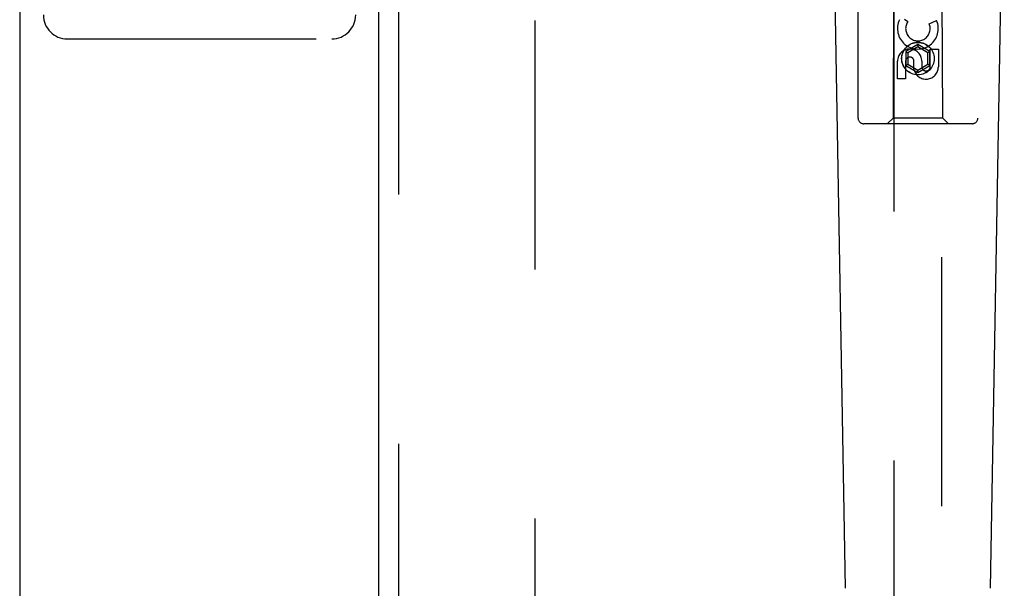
# Model space of a CAD drawing. Header units: inches. Extents: x 0 to 236, y 0 to 153.
# Tile 16 of 95: x 90.93 to 96.06, y 49.59 to 52.56. Entities that reach past the tile are written whole.
import ezdxf

# ---------------------------------------------------------------- set-up
doc = ezdxf.new("R2010")
doc.units = ezdxf.units.IN
doc.header["$LTSCALE"] = 12.986111
doc.header["$MEASUREMENT"] = 0
doc.linetypes.add('HIDDEN', pattern=[0.2, 0.1, -0.1])
for name, color, linetype in [('DEFAULT_2', 8, 'HIDDEN'), ('DOOR_2_ASSEMBLY', 7, 'CONTINUOUS'), ('DOOR_3_ASSEMBLY', 7, 'CONTINUOUS')]:
    doc.layers.add(name, color=color, linetype=linetype)

msp = doc.modelspace()

# ---------------------------------------------------------------- linework, layer by layer
at = {"layer": 'DEFAULT_2', "color": 8, "linetype": 'HIDDEN'}
for p, q in [((93.6133, 91.5115), (93.6133, 18.5415)), ((91.1743, 52.4565), (92.5543, 52.4565))]:
    msp.add_line(p, q, dxfattribs=at)
for centre, start, end in [((91.1743, 52.5815), 180, 270), ((92.5543, 52.5815), 270, 360)]:
    msp.add_arc(centre, 0.125, start, end, dxfattribs=at)
at = {"layer": 'DOOR_2_ASSEMBLY', "color": 3, "linetype": 'Continuous'}
msp.add_line((92.8008, 17.8805), (92.8008, 92.1725), dxfattribs=at)
at = {"layer": 'DOOR_2_ASSEMBLY', "color": 8, "linetype": 'HIDDEN'}
for p, q in [((92.9048, 17.8805), (92.9048, 92.1725)), ((95.3008, 52.044), (95.3008, 53.9015)), ((95.9258, 53.9015), (95.9258, 52.044)), ((95.4868, 52.854), (95.4833, 52.044)), ((95.4883, 52.8557), (95.4883, 18.854)), ((95.7383, 18.854), (95.7383, 52.8557)), ((95.7433, 52.044), (95.7398, 52.854)), ((95.5424, 52.56), (95.5609, 52.547)), ((95.6719, 52.5356), (95.711, 52.5526)), ((95.6133, 52.4265), (95.5508, 52.3904)), ((95.6133, 52.4149), (95.5608, 52.3846)), ((95.6133, 52.4265), (95.6133, 52.4149)), ((95.6758, 52.3904), (95.6133, 52.4265)), ((95.6658, 52.3846), (95.6133, 52.4149)), ((95.5508, 52.3904), (95.5508, 52.3182)), ((95.5508, 52.3904), (95.5608, 52.3846)), ((95.5608, 52.3846), (95.5608, 52.324)), ((95.6758, 52.3904), (95.6658, 52.3846)), ((95.6658, 52.324), (95.6658, 52.3846)), ((95.6758, 52.3182), (95.6758, 52.3904)), ((95.6775, 52.3113), (95.6775, 52.4037)), ((95.6775, 52.4037), (95.72, 52.4037)), ((95.72, 52.4037), (95.72, 52.3113)), ((95.5067, 52.2474), (95.5067, 52.3399)), ((95.5492, 52.3399), (95.5492, 52.2474)), ((95.5508, 52.3182), (95.5608, 52.324)), ((95.5508, 52.3182), (95.6133, 52.2821)), ((95.5608, 52.324), (95.6133, 52.2937)), ((95.5927, 52.2975), (95.5927, 52.3438)), ((95.6133, 52.2937), (95.6658, 52.324)), ((95.6133, 52.2821), (95.6758, 52.3182)), ((95.6337, 52.3399), (95.6337, 52.3114)), ((95.6758, 52.3182), (95.6658, 52.324)), ((95.6133, 52.2821), (95.6133, 52.2937)), ((95.5492, 52.2474), (95.5067, 52.2474)), ((95.8958, 52.014), (95.3308, 52.014)), ((95.4833, 52.044), (95.4533, 52.014)), ((95.7433, 52.044), (95.4833, 52.044)), ((95.7433, 52.044), (95.7733, 52.014))]:
    msp.add_line(p, q, dxfattribs=at)
at = {"layer": 'DOOR_2_ASSEMBLY', "color": 7, "linetype": 'Continuous'}
for p, q in [((95.2348, 49.5921), (95.1626, 53.7314)), ((95.9918, 49.5921), (96.0641, 53.7314))]:
    msp.add_line(p, q, dxfattribs=at)
at = {"layer": 'DOOR_2_ASSEMBLY', "color": 8, "linetype": 'HIDDEN'}
for radius in [0.085, 0.0845]:
    msp.add_circle((95.6133, 52.354), radius, dxfattribs=at)
for centre, radius, start, end in [((95.6132, 52.5102), 0.1065, 154.2636, 23.4027), ((95.6132, 52.5102), 0.0639, 144.8895, 23.4026), ((95.5702, 52.3399), 0.0635, 0, 180), ((95.5711, 52.3399), 0.0219, 10.307, 180), ((95.6556, 52.3112), 0.0644, 192.2995, 0.0775), ((95.6556, 52.3113), 0.0219, 179.9011, 360), ((95.3308, 52.044), 0.03, 180, 270), ((95.8958, 52.044), 0.03, 270, 360)]:
    msp.add_arc(centre, radius, start, end, dxfattribs=at)
at = {"layer": 'DOOR_3_ASSEMBLY', "color": 3, "linetype": 'Continuous'}
msp.add_line((90.9258, 92.1725), (90.9258, 17.8805), dxfattribs=at)

doc.saveas('drawing.dxf')
